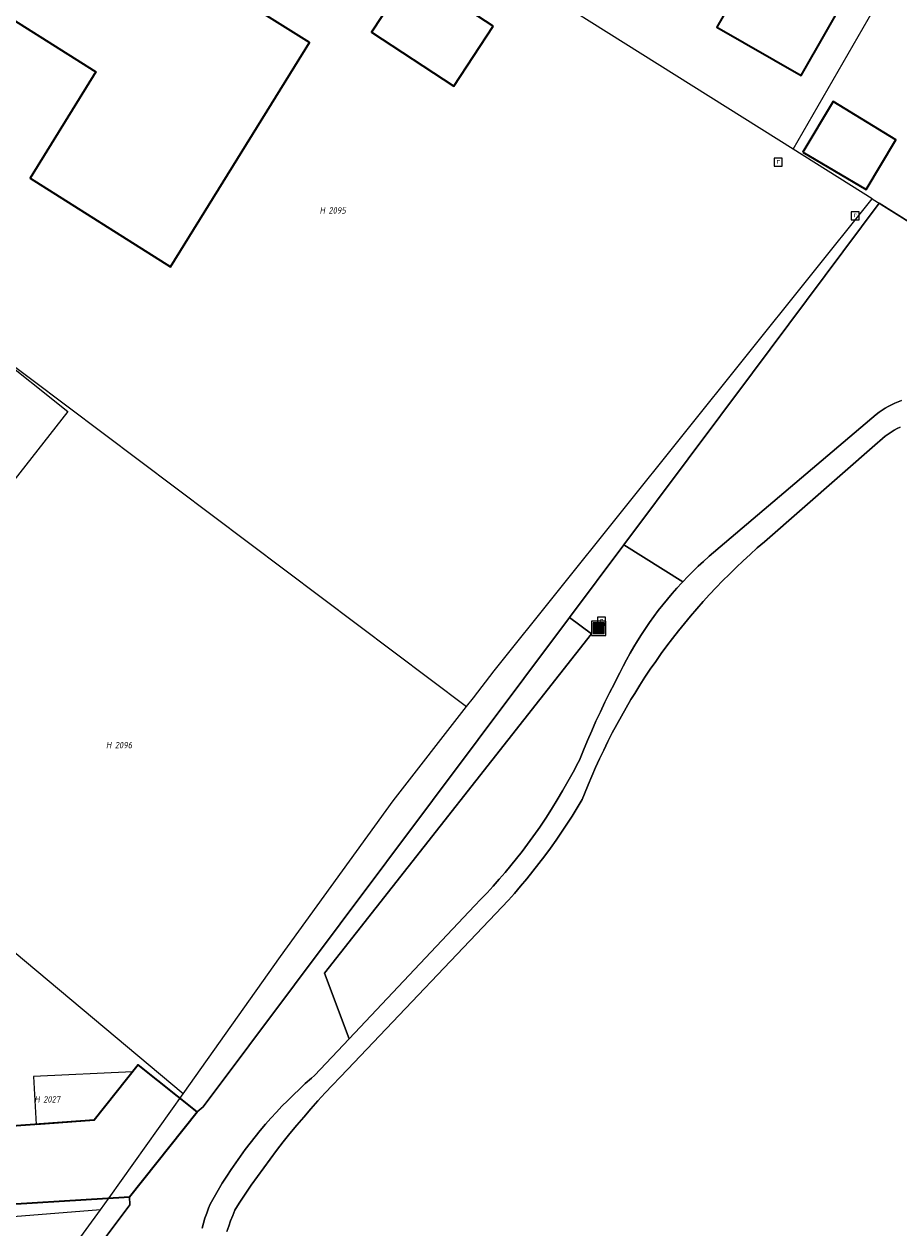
# Model space of a CAD drawing. Header units: metres. Extents: x 250001 to 257773, y 598992 to 609118.
# Tile 71 of 256: x 251556 to 251605, y 601452 to 601520. Entities that reach past the tile are written whole.
import ezdxf
from ezdxf.enums import TextEntityAlignment as Align
from ezdxf.lldxf.tags import DXFTag

# ---------------------------------------------------------------- set-up
doc = ezdxf.new("R2010")
doc.units = ezdxf.units.M
for name, color, linetype, lineweight in [('B-WE-GR-GROENVOORZIENING-GV', 252, 'Continuous', 18), ('B-WE-IE-MEUBILAIR_WEGMEUBILAIR-S', 7, 'Continuous', 25), ('B-WE-KG-GRENS_PERCEEL-G', 150, 'KG-PERCEEL', 18), ('B-WE-KG-GRENS_PERCEEL-S', 150, 'Continuous', 25), ('B-WE-OG-BEBOUWING-GV', 1, 'Continuous', 35), ('B-WE-OG-BEBOUWING_LUIFEL-GV', 1, 'Continuous', 18), ('B-WE-OG-TERREIN_ERF-GV', 7, 'Continuous', 18), ('B-WE-RI-GWA_RIOOLPUT-S', 252, 'Continuous', 25), ('B-WE-VH-VERHARDING_OPEN-GV', 252, 'Continuous', 18), ('X-XX-AL-REFERENTIE-G', 7, 'Continuous', 18)]:
    doc.layers.add(name, color=color, linetype=linetype, lineweight=lineweight)
doc.styles.add('NLCS-ISO', font='NLCS-ISO.ttf')
doc.styles.get("Standard").update_dxf_attribs({"font": 'NLCS-ISO.ttf'})
tags = doc.linetypes.add('KG-PERCEEL', pattern='A,5.5,-2,["P",Standard,S=1.8,R=0,X=-0.5,Y=-0.9],-2,5.5,-2,[5,NLCS.SHX,S=0.75,R=0,X=0,Y=0],-2', length=19).pattern_tags.tags
tags[6] = DXFTag(74, 10)

# ---------------------------------------------------------------- blocks, each defined once
blk = doc.blocks.new('SKG-PERCEELNUMMER-SO')
at = {"style": 'NLCS-ISO', "oblique": 10, "flags": 1}
blk.add_attdef('GEMEENTECODE', text='', height=1.8, dxfattribs=at).set_placement((0, 2.55), align=Align.MIDDLE_CENTER)
at = {"style": 'NLCS-ISO', "oblique": 10}
blk.add_attdef('SECTIE', text='', height=1.8, dxfattribs=at).set_placement((-0.5, 0), align=Align.MIDDLE_RIGHT)
blk.add_attdef('PERCEELNUMMER', text='', height=1.8, dxfattribs=at).set_placement((0.5, 0), align=Align.MIDDLE_LEFT)
blk = doc.blocks.new('BS2021-132-Xref-KAD-20210617')
at = {"layer": 'B-WE-KG-GRENS_PERCEEL-G', "flags": 128}
for points in [[(251599.536, 601512.519), (251611.853, 601533.883)], [(251599.536, 601512.519), (251576.023, 601527.285)], [(251603.96, 601509.744), (251599.536, 601512.519)], [(251581.62, 601481.814), (251582.792, 601483.321), (251603.96, 601509.744)], [(251603.96, 601509.744), (251607.556, 601507.488)], [(251554.731, 601501.169), (251558.91, 601497.835), (251537.662, 601470.722)], [(251554.761, 601501.21), (251581.236, 601481.32)], [(251581.236, 601481.32), (251581.62, 601481.814)], [(251565.363, 601459.654), (251570.826, 601467.343), (251577.136, 601476.051), (251581.236, 601481.32)], [(251565.363, 601459.654), (251552.762, 601470.196), (251546.473, 601475.459)], [(251560.736, 601453.157), (251561.228, 601453.834), (251565.363, 601459.654)], [(251560.736, 601453.157), (251554.422, 601452.656)], [(251557.083, 601448.131), (251560.736, 601453.157)]]:
    blk.add_lwpolyline(points, dxfattribs=at)
at = {"layer": 'B-WE-KG-GRENS_PERCEEL-S', "xscale": 0.2, "yscale": 0.2, "zscale": 0.2}
for p, values in [((251573.407, 601509.096), {'PERCEELNUMMER': '2095', 'SECTIE': 'H'}), ((251561.442, 601479.168), {'PERCEELNUMMER': '2096', 'SECTIE': 'H'}), ((251557.43, 601459.339), {'PERCEELNUMMER': '2027', 'SECTIE': 'H'})]:
    blk.add_blockref('SKG-PERCEELNUMMER-SO', p, dxfattribs=at).add_auto_attribs(values)
blk = doc.blocks.new('SIE-WEG_AFVALBAK-SO')
at = {"linetype": 'ByBlock', "lineweight": 18}
h = blk.add_hatch(color=0, dxfattribs=at)
h.dxf.hatch_style = 1
h.paths.add_polyline_path([(-1.5, -1.5), (1.5, -1.5), (1.5, 1.5), (-1.5, 1.5)])
at = {"color": 0, "linetype": 'ByBlock', "lineweight": 18}
for points in [[(-2, -2), (2, -2), (2, 2), (-2, 2)], [(-1.5, -1.5), (1.5, -1.5), (1.5, 1.5), (-1.5, 1.5)]]:
    blk.add_lwpolyline(points, close=True, dxfattribs=at)
blk = doc.blocks.new('SRI-PUT_INSPECTIEPUT_RIOOLPUT-SO')
at = {"color": 0, "linetype": 'ByBlock', "lineweight": 18}
blk.add_lwpolyline([(-1.12, -1.12), (1.12, -1.12), (1.12, 1.12), (-1.12, 1.12)], close=True, dxfattribs=at)
at = {"color": 0, "linetype": 'ByBlock', "lineweight": 18, "style": 'NLCS-ISO'}
blk.add_text('r', height=1.5, dxfattribs=at).set_placement((0, 0.28), align=Align.MIDDLE_CENTER)
blk = doc.blocks.new('BS2021-132-Xref-BGT-GRIJS-20210617-aangepast')
at = {"layer": 'B-WE-GR-GROENVOORZIENING-GV', "flags": 128}
for points in [[(251615.679, 601502.392), (251604.356, 601509.495), (251597.246, 601500), (251590.04, 601490.378), (251593.343, 601488.304), (251593.626, 601488.6), (251593.914, 601488.89), (251594.208, 601489.174), (251594.508, 601489.453), (251594.813, 601489.726), (251594.827, 601489.738), (251604.187, 601497.671), (251604.348, 601497.794), (251604.514, 601497.91), (251604.684, 601498.019), (251604.859, 601498.122), (251605.037, 601498.218), (251605.219, 601498.307), (251605.404, 601498.388), (251605.593, 601498.462)], [(251605.529, 601496.97), (251605.354, 601496.882), (251605.182, 601496.786), (251605.015, 601496.683), (251604.852, 601496.573), (251604.693, 601496.457), (251604.539, 601496.335), (251604.391, 601496.206), (251604.258, 601496.082), (251597.925, 601490.55), (251597.521, 601490.201), (251597.122, 601489.845), (251596.729, 601489.484), (251596.341, 601489.117), (251595.958, 601488.744), (251595.581, 601488.365), (251595.21, 601487.981), (251594.845, 601487.591), (251594.485, 601487.196), (251594.132, 601486.796), (251593.784, 601486.39), (251593.443, 601485.979), (251593.108, 601485.563), (251592.779, 601485.142), (251592.456, 601484.716), (251592.14, 601484.286), (251591.83, 601483.851), (251591.527, 601483.411), (251591.231, 601482.966), (251590.941, 601482.518), (251590.658, 601482.065), (251590.444, 601481.712), (251590.172, 601481.251), (251589.907, 601480.786), (251589.65, 601480.317), (251589.399, 601479.845), (251589.155, 601479.369), (251588.919, 601478.889), (251588.689, 601478.405), (251588.467, 601477.919), (251588.253, 601477.429), (251588.045, 601476.936), (251587.845, 601476.44), (251587.72, 601476.118), (251587.439, 601475.655), (251587.151, 601475.196), (251586.857, 601474.741), (251586.556, 601474.29), (251586.248, 601473.844), (251585.934, 601473.403), (251585.613, 601472.966), (251585.286, 601472.534), (251584.952, 601472.108), (251584.612, 601471.685), (251584.266, 601471.269), (251583.914, 601470.857), (251583.593, 601470.492), (251574.574, 601461.004), (251574.15, 601460.576), (251573.731, 601460.142), (251573.318, 601459.702), (251572.911, 601459.257), (251572.51, 601458.807), (251572.116, 601458.351), (251571.727, 601457.891), (251571.344, 601457.425), (251570.967, 601456.954), (251570.597, 601456.478), (251570.233, 601455.997), (251569.876, 601455.512), (251569.525, 601455.021), (251569.18, 601454.527), (251568.843, 601454.027), (251568.511, 601453.523), (251568.263, 601453.136), (251568.139, 601452.843), (251568.023, 601452.548), (251567.915, 601452.249), (251567.814, 601451.948)], [(251566.421, 601452.124), (251566.5, 601452.409), (251566.587, 601452.691), (251566.682, 601452.972), (251566.784, 601453.249), (251566.871, 601453.469), (251567.093, 601453.866), (251567.323, 601454.259), (251567.559, 601454.648), (251567.802, 601455.032), (251568.052, 601455.413), (251568.308, 601455.789), (251568.571, 601456.16), (251568.841, 601456.527), (251569.116, 601456.889), (251569.399, 601457.245), (251569.687, 601457.597), (251569.981, 601457.944), (251570.282, 601458.286), (251570.589, 601458.622), (251570.901, 601458.953), (251571.219, 601459.278), (251571.543, 601459.598), (251571.873, 601459.911), (251572.207, 601460.219), (251572.548, 601460.521), (251572.723, 601460.673), (251574.666, 601462.731), (251573.283, 601466.399), (251588.239, 601485.39), (251587, 601486.318), (251566.487, 601458.924), (251566.153, 601458.646), (251562.363, 601453.878), (251562.383, 601453.443), (251558.42, 601448.15)]]:
    blk.add_lwpolyline(points, dxfattribs=at)
blk.add_lwpolyline([(251593.343, 601488.304), (251590.04, 601490.378), (251587, 601486.318), (251588.239, 601485.39), (251573.283, 601466.399), (251574.666, 601462.731), (251581.692, 601470.176), (251582.046, 601470.537), (251582.394, 601470.904), (251582.736, 601471.277), (251583.072, 601471.655), (251583.402, 601472.038), (251583.726, 601472.426), (251584.043, 601472.819), (251584.355, 601473.218), (251584.66, 601473.621), (251584.959, 601474.029), (251585.251, 601474.441), (251585.344, 601474.575), (251585.671, 601475.079), (251585.992, 601475.586), (251586.306, 601476.098), (251586.613, 601476.615), (251586.913, 601477.135), (251587.206, 601477.659), (251587.492, 601478.187), (251587.569, 601478.333), (251587.787, 601478.88), (251588.013, 601479.424), (251588.247, 601479.964), (251588.487, 601480.502), (251588.735, 601481.036), (251588.99, 601481.567), (251589.252, 601482.094), (251589.521, 601482.618), (251589.645, 601482.852), (251589.822, 601483.221), (251590.007, 601483.586), (251590.198, 601483.948), (251590.397, 601484.306), (251590.602, 601484.66), (251590.815, 601485.01), (251591.034, 601485.355), (251591.26, 601485.697), (251591.492, 601486.034), (251591.731, 601486.366), (251591.977, 601486.693), (251592.228, 601487.016), (251592.486, 601487.333), (251592.751, 601487.646), (251593.021, 601487.953), (251593.297, 601488.255)], close=True, dxfattribs=at)
at = {"layer": 'B-WE-OG-BEBOUWING-GV', "flags": 128}
for points in [[(251602.829, 601531.939), (251592.1, 601538.089), (251590.54, 601535.364), (251587.129, 601537.317), (251584.82, 601533.283), (251593.92, 601528.069), (251593.07, 601526.589), (251597.85, 601523.859), (251595.26, 601519.349), (251599.98, 601516.65), (251604.109, 601523.859), (251599.67, 601526.41)], [(251564.678, 601523.364), (251567.824, 601528.372), (251554.494, 601536.781), (251547.199, 601525.224), (251560.481, 601516.843), (251556.799, 601510.902), (251564.665, 601505.936), (251572.441, 601518.487)], [(251582.724, 601519.416), (251578.111, 601522.427), (251575.916, 601519.064), (251580.529, 601516.053)], [(251600.068, 601512.361), (251603.612, 601510.264), (251605.282, 601513.041), (251601.772, 601515.189)], [(251566.153, 601458.646), (251562.843, 601461.277), (251560.377, 601458.175), (251552.938, 601457.632), (251553.252, 601453.328), (251562.363, 601453.878)]]:
    blk.add_lwpolyline(points, close=True, dxfattribs=at)
at = {"layer": 'B-WE-OG-BEBOUWING_LUIFEL-GV', "flags": 128}
blk.add_lwpolyline([(251557.129, 601457.938), (251560.377, 601458.175), (251562.525, 601460.877), (251556.987, 601460.621)], close=True, dxfattribs=at)
at = {"layer": 'B-WE-OG-TERREIN_ERF-GV', "flags": 128}
for points in [[(251564.678, 601523.364), (251572.441, 601518.487), (251564.665, 601505.936), (251556.799, 601510.902), (251560.481, 601516.843), (251547.199, 601525.224)], [(251558.42, 601448.15), (251562.383, 601453.443), (251562.363, 601453.878), (251553.252, 601453.328), (251552.938, 601457.632), (251560.377, 601458.175), (251562.843, 601461.277), (251566.153, 601458.646), (251566.487, 601458.924), (251587, 601486.318), (251590.04, 601490.378), (251597.246, 601500), (251604.356, 601509.495), (251615.679, 601502.392)]]:
    blk.add_lwpolyline(points, dxfattribs=at)
for points in [[(251584.82, 601533.283), (251587.129, 601537.317), (251590.54, 601535.364), (251592.1, 601538.089), (251602.829, 601531.939), (251599.67, 601526.41), (251604.109, 601523.859), (251599.98, 601516.65), (251595.26, 601519.349), (251597.85, 601523.859), (251593.07, 601526.589), (251593.92, 601528.069)], [(251575.916, 601519.064), (251578.111, 601522.427), (251582.724, 601519.416), (251580.529, 601516.053)], [(251600.068, 601512.361), (251601.772, 601515.189), (251605.282, 601513.041), (251603.612, 601510.264)]]:
    blk.add_lwpolyline(points, close=True, dxfattribs=at)
at = {"layer": 'B-WE-VH-VERHARDING_OPEN-GV', "flags": 128}
for points in [[(251605.593, 601498.462), (251605.404, 601498.388), (251605.219, 601498.307), (251605.037, 601498.218), (251604.859, 601498.122), (251604.684, 601498.019), (251604.514, 601497.91), (251604.348, 601497.794), (251604.187, 601497.671), (251594.827, 601489.738), (251594.813, 601489.726), (251594.508, 601489.453), (251594.208, 601489.174), (251593.914, 601488.89), (251593.626, 601488.6), (251593.343, 601488.304), (251593.297, 601488.255), (251593.021, 601487.953), (251592.751, 601487.646), (251592.486, 601487.333), (251592.228, 601487.016), (251591.977, 601486.693), (251591.731, 601486.366), (251591.492, 601486.034), (251591.26, 601485.697), (251591.034, 601485.355), (251590.815, 601485.01), (251590.602, 601484.66), (251590.397, 601484.306), (251590.198, 601483.948), (251590.007, 601483.586), (251589.822, 601483.221), (251589.645, 601482.852), (251589.521, 601482.618), (251589.252, 601482.094), (251588.99, 601481.567), (251588.735, 601481.036), (251588.487, 601480.502), (251588.247, 601479.964), (251588.013, 601479.424), (251587.787, 601478.88), (251587.569, 601478.333), (251587.492, 601478.187), (251587.206, 601477.659), (251586.913, 601477.135), (251586.613, 601476.615), (251586.306, 601476.098), (251585.992, 601475.586), (251585.671, 601475.079), (251585.344, 601474.575), (251585.251, 601474.441), (251584.959, 601474.029), (251584.66, 601473.621), (251584.355, 601473.218), (251584.043, 601472.819), (251583.726, 601472.426), (251583.402, 601472.038), (251583.072, 601471.655), (251582.736, 601471.277), (251582.394, 601470.904), (251582.046, 601470.537), (251581.692, 601470.176), (251574.666, 601462.731), (251572.723, 601460.673), (251572.548, 601460.521), (251572.207, 601460.219), (251571.873, 601459.911), (251571.543, 601459.598), (251571.219, 601459.278), (251570.901, 601458.953), (251570.589, 601458.622), (251570.282, 601458.286), (251569.981, 601457.944), (251569.687, 601457.597), (251569.399, 601457.245), (251569.116, 601456.889), (251568.841, 601456.527), (251568.571, 601456.16), (251568.308, 601455.789), (251568.052, 601455.413), (251567.802, 601455.032), (251567.559, 601454.648), (251567.323, 601454.259), (251567.093, 601453.866), (251566.871, 601453.469), (251566.784, 601453.249), (251566.682, 601452.972), (251566.587, 601452.691), (251566.5, 601452.409), (251566.421, 601452.124)], [(251567.814, 601451.948), (251567.915, 601452.249), (251568.023, 601452.548), (251568.139, 601452.843), (251568.263, 601453.136), (251568.511, 601453.523), (251568.843, 601454.027), (251569.18, 601454.527), (251569.525, 601455.021), (251569.876, 601455.512), (251570.233, 601455.997), (251570.597, 601456.478), (251570.967, 601456.954), (251571.344, 601457.425), (251571.727, 601457.891), (251572.116, 601458.351), (251572.51, 601458.807), (251572.911, 601459.257), (251573.318, 601459.702), (251573.731, 601460.142), (251574.15, 601460.576), (251574.574, 601461.004), (251583.593, 601470.492), (251583.914, 601470.857), (251584.266, 601471.269), (251584.612, 601471.685), (251584.952, 601472.108), (251585.286, 601472.534), (251585.613, 601472.966), (251585.934, 601473.403), (251586.248, 601473.844), (251586.556, 601474.29), (251586.857, 601474.741), (251587.151, 601475.196), (251587.439, 601475.655), (251587.72, 601476.118), (251587.845, 601476.44), (251588.045, 601476.936), (251588.253, 601477.429), (251588.467, 601477.919), (251588.689, 601478.405), (251588.919, 601478.889), (251589.155, 601479.369), (251589.399, 601479.845), (251589.65, 601480.317), (251589.907, 601480.786), (251590.172, 601481.251), (251590.444, 601481.712), (251590.658, 601482.065), (251590.941, 601482.518), (251591.231, 601482.966), (251591.527, 601483.411), (251591.83, 601483.851), (251592.14, 601484.286), (251592.456, 601484.716), (251592.779, 601485.142), (251593.108, 601485.563), (251593.443, 601485.979), (251593.784, 601486.39), (251594.132, 601486.796), (251594.485, 601487.196), (251594.845, 601487.591), (251595.21, 601487.981), (251595.581, 601488.365), (251595.958, 601488.744), (251596.341, 601489.117), (251596.729, 601489.484), (251597.122, 601489.845), (251597.521, 601490.201), (251597.925, 601490.55), (251604.258, 601496.082), (251604.391, 601496.206), (251604.539, 601496.335), (251604.693, 601496.457), (251604.852, 601496.573), (251605.015, 601496.683), (251605.182, 601496.786), (251605.354, 601496.882), (251605.529, 601496.97)]]:
    blk.add_lwpolyline(points, dxfattribs=at)
at = {"layer": 'B-WE-IE-MEUBILAIR_WEGMEUBILAIR-S', "xscale": 0.2, "yscale": 0.2, "zscale": 0.2}
blk.add_blockref('SIE-WEG_AFVALBAK-SO', (251588.638, 601485.711), dxfattribs=at)
at = {"layer": 'B-WE-RI-GWA_RIOOLPUT-S', "xscale": 0.2, "yscale": 0.2, "zscale": 0.2}
for p in [(251598.7, 601511.8), (251603, 601508.8), (251588.8, 601486.1)]:
    blk.add_blockref('SRI-PUT_INSPECTIEPUT_RIOOLPUT-SO', p, dxfattribs=at)

msp = doc.modelspace()

# ---------------------------------------------------------------- block references
at = {"layer": 'X-XX-AL-REFERENTIE-G'}
for name in ['BS2021-132-Xref-BGT-GRIJS-20210617-aangepast', 'BS2021-132-Xref-KAD-20210617']:
    msp.add_blockref(name, (0, 0), dxfattribs=at)

doc.saveas('drawing.dxf')
